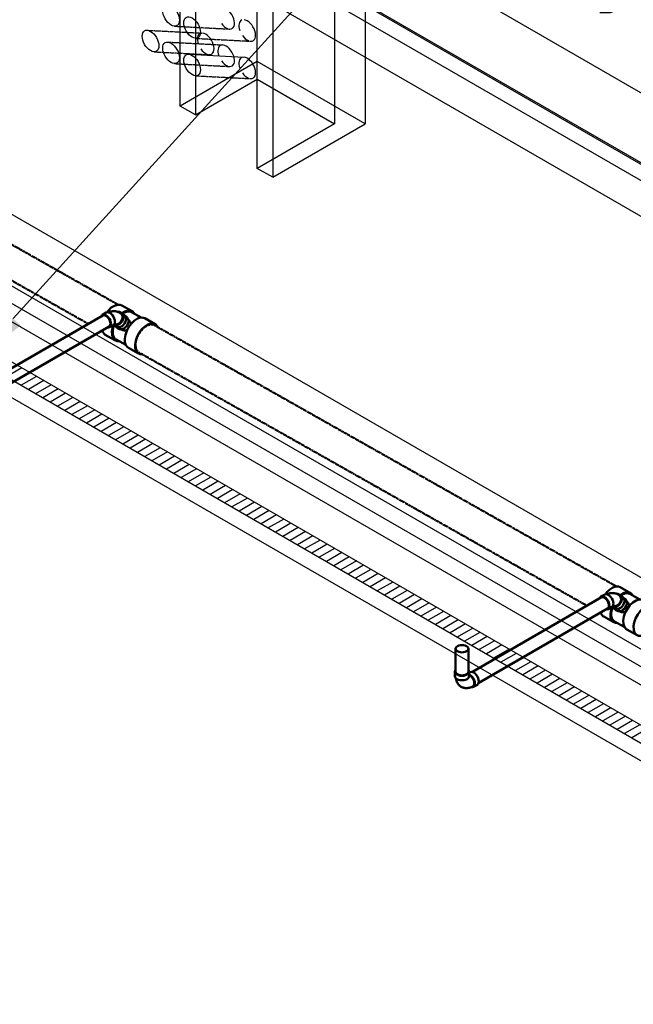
# Model space of a CAD drawing. Header units: inches. Extents: x -18562 to 18026, y -571 to 707.
# Tile 26 of 31: x 1312 to 1480, y 278 to 549. Entities that reach past the tile are written whole.
import ezdxf
from ezdxf import colors
from ezdxf.entities.mleader import LeaderData, LeaderLine
from ezdxf.math import Vec2, Vec3

# ---------------------------------------------------------------- set-up
doc = ezdxf.new("R2010")
doc.units = ezdxf.units.IN
doc.header["$LTSCALE"] = 0.5
doc.header["$MEASUREMENT"] = 0
doc.linetypes.add('Dash - 1_16_', pattern=[0.1875, 0.125, -0.0625])
doc.linetypes.add('Dot 1_32_', pattern=[0.03125, 0, -0.03125])
for name, color, linetype in [('M-DETL-LIGHT', 1, 'Continuous'), ('M-SECT-PATT', 8, 'Continuous'), ('P-PIPE', 3, 'Continuous'), ('P-SANR-FIXT', 6, 'Continuous'), ('S-ANNO-DIMS', 1, 'Continuous')]:
    doc.layers.add(name, color=color, linetype=linetype)
doc.styles.add('Annotative', font='romans.shx', dxfattribs={"width": 0.8, "height": 0.125})

# ---------------------------------------------------------------- blocks, each defined once
blk = doc.blocks.new('USM_H_Trench_Drain - USM_H_Trench_Drain-1077231-DRAINAGE ISOMETRIC')
at = {"layer": 'P-SANR-FIXT', "color": 1}
for p, q in [((1620.94, 274.73), (1231.95, 499.32)), ((1231.95, 494.42), (1616.17, 272.59)), ((1231.95, 494.42), (1616.7, 272.28)), ((1616.7, 267.38), (1231.95, 489.52))]:
    blk.add_line(p, q, dxfattribs=at)
blk = doc.blocks.new('Tee Reducing Sanitary - PVC - Sch 40 - DWV - Standard-V5-DRAINAGE ISOMETRIC')
at = {"layer": 'P-PIPE', "color": 90, "lineweight": 50}
for p, q in [((1342.68, 468.51), (1339.62, 470.22)), ((1340.94, 467.03), (1340.26, 467.58)), ((1345.01, 466.87), (1342.31, 468.38)), ((1348.82, 465.07), (1345.99, 466.66)), ((1337.79, 464.48), (1338.47, 463.94)), ((1335.09, 462.14), (1337.7, 460.67)), ((1338.07, 460.81), (1340.72, 459.32)), ((1341.45, 458.57), (1344.29, 456.98))]:
    blk.add_line(p, q, dxfattribs=at)
for points in [[(1335.71, 468.49, 0), (1335.96, 468.82, 0), (1336.77, 469.59, 0), (1337.61, 470.13, 0), (1338.45, 470.4, 0), (1339.2, 470.39, 0), (1339.62, 470.22, 0)], [(1343.13, 467.92, 0), (1342.68, 468.51, 0), (1342.03, 468.8, 0), (1341.28, 468.81, 0), (1340.45, 468.54, 0), (1339.64, 468.03, 0)], [(1342.31, 468.38, 0), (1341.92, 468.53, 0), (1341.21, 468.55, 0), (1340.43, 468.29, 0), (1339.89, 467.95, 0)], [(1340.43, 465.24, 0), (1340.66, 465.7, 0), (1340.77, 466.18, 0), (1340.77, 466.65, 0), (1340.64, 467.08, 0), (1340.41, 467.43, 0), (1340.26, 467.58, 0)], [(1340.94, 467.03, 0), (1341.09, 466.89, 0), (1341.33, 466.53, 0), (1341.45, 466.1, 0), (1341.45, 465.63, 0), (1341.34, 465.15, 0), (1341.11, 464.69, 0)], [(1342.14, 465.22, 0), (1342.04, 465.51, 0), (1341.92, 465.73, 0), (1341.81, 465.89, 0), (1341.71, 466.01, 0), (1341.62, 466.11, 0), (1341.54, 466.2, 0), (1341.37, 466.36, 0)], [(1341.61, 464.3, 0), (1342.32, 465.25, 0), (1343.13, 466.02, 0), (1343.98, 466.56, 0), (1344.81, 466.84, 0), (1345.57, 466.82, 0), (1345.99, 466.66, 0)], [(1334.88, 462.28, 0), (1334.42, 462.85, 0), (1334.25, 463.36, 0)], [(1337.39, 464.88, 0), (1337.12, 464.1, 0), (1336.94, 463.03, 0), (1336.99, 462.06, 0), (1337.25, 461.26, 0), (1337.7, 460.67, 0), (1338.34, 460.39, 0), (1338.76, 460.38, 0)], [(1337.49, 464.65, 0), (1337.32, 464.13, 0), (1337.15, 463.13, 0), (1337.19, 462.22, 0), (1337.44, 461.47, 0), (1337.87, 460.94, 0), (1338.07, 460.81, 0)], [(1337.71, 464.57, 0), (1337.96, 464.36, 0), (1338.37, 464.22, 0), (1338.81, 464.19, 0), (1339.27, 464.29, 0), (1339.71, 464.51, 0), (1340.11, 464.83, 0), (1340.43, 465.24, 0)], [(1341.11, 464.69, 0), (1340.79, 464.29, 0), (1340.4, 463.97, 0), (1339.95, 463.75, 0), (1339.49, 463.65, 0), (1339.05, 463.67, 0), (1338.65, 463.82, 0), (1338.47, 463.94, 0)], [(1341, 463.37, 0), (1340.94, 463.35, 0), (1340.57, 463.31, 0), (1340.32, 463.33, 0), (1340.13, 463.36, 0), (1339.98, 463.39, 0), (1339.85, 463.43, 0), (1339.73, 463.47, 0), (1339.61, 463.51, 0), (1339.49, 463.56, 0), (1339.25, 463.66, 0)], [(1341.45, 458.57, 0), (1341.24, 458.71, 0), (1340.78, 459.28, 0), (1340.52, 460.08, 0), (1340.48, 461.05, 0), (1340.65, 462.12, 0), (1341.04, 463.23, 0), (1341.61, 464.3, 0)], [(1349.52, 464.27, 0), (1349.49, 464.36, 0), (1349.03, 464.93, 0), (1348.4, 465.23, 0), (1347.64, 465.25, 0), (1346.81, 464.98, 0), (1345.96, 464.44, 0), (1345.15, 463.66, 0), (1344.44, 462.71, 0)], [(1334.88, 462.28, 0), (1335.09, 462.14, 0)], [(1344.44, 462.71, 0), (1343.87, 461.65, 0), (1343.48, 460.54, 0), (1343.31, 459.46, 0), (1343.35, 458.49, 0), (1343.61, 457.69, 0), (1344.08, 457.13, 0), (1344.71, 456.82, 0), (1345.36, 456.81, 0)]]:
    blk.add_polyline3d(points, dxfattribs=at)
blk = doc.blocks.new('Bend - PVC - Sch 40 - DWV_USACE - Standard-1109137-DRAINAGE ISOMETRIC')
at = {"layer": 'P-PIPE', "color": 90, "lineweight": 50}
for p, q in [((1335.36, 468.23), (1334.3, 467.62)), ((1340.23, 467.6), (1339.55, 468.14)), ((1336.28, 464.19), (1337.34, 464.81)), ((1337.36, 464.82), (1337.76, 464.5))]:
    blk.add_line(p, q, dxfattribs=at)
for points in [[(1335.29, 467.52, 0), (1334.93, 467.68, 0), (1334.59, 467.71, 0), (1334.3, 467.62, 0), (1334.08, 467.41, 0), (1333.94, 467.11, 0), (1333.94, 467.09, 0)], [(1335.65, 464.14, 0), (1335.65, 464.14, 0), (1335.99, 464.1, 0), (1336.28, 464.19, 0), (1336.5, 464.4, 0), (1336.64, 464.71, 0), (1336.69, 465.1, 0), (1336.64, 465.54, 0), (1336.5, 466.01, 0), (1336.28, 466.48, 0), (1335.99, 466.9, 0), (1335.65, 467.26, 0), (1335.29, 467.52, 0)], [(1335.36, 468.23, 0), (1335.65, 468.32, 0), (1335.99, 468.29, 0), (1336.35, 468.13, 0)], [(1339.04, 468.21, 0), (1338.86, 468.31, 0), (1338.67, 468.39, 0), (1338.48, 468.46, 0), (1338.29, 468.52, 0), (1338.09, 468.56, 0), (1337.9, 468.59, 0), (1337.7, 468.61, 0), (1337.51, 468.62, 0), (1337.31, 468.61, 0), (1337.13, 468.6, 0), (1336.94, 468.57, 0), (1336.76, 468.54, 0), (1336.58, 468.5, 0), (1336.4, 468.44, 0), (1336.23, 468.39, 0), (1336.06, 468.32, 0), (1335.99, 468.29, 0)], [(1336.35, 468.13, 0), (1336.72, 467.87, 0), (1337.05, 467.51, 0), (1337.34, 467.09, 0), (1337.56, 466.63, 0), (1337.7, 466.16, 0), (1337.75, 465.71, 0), (1337.7, 465.32, 0), (1337.56, 465.01, 0), (1337.34, 464.81, 0)], [(1337.41, 464.87, 0), (1337.64, 464.79, 0), (1338.09, 464.76, 0), (1338.55, 464.85, 0), (1338.99, 465.07, 0), (1339.39, 465.39, 0), (1339.71, 465.79, 0), (1339.94, 466.24, 0), (1340.06, 466.72, 0), (1340.06, 467.2, 0), (1339.94, 467.63, 0), (1339.71, 467.99, 0), (1339.39, 468.25, 0)], [(1339.41, 467.96, 0), (1339.63, 467.73, 0), (1339.84, 467.26, 0), (1339.86, 466.71, 0), (1339.7, 466.15, 0), (1339.37, 465.64, 0), (1338.91, 465.24, 0), (1338.38, 465.01, 0), (1337.85, 464.97, 0), (1337.59, 465.06, 0)], [(1339.39, 468.25, 0), (1338.99, 468.41, 0), (1338.59, 468.43, 0)], [(1339.04, 468.21, 0), (1339.21, 468.11, 0), (1339.38, 467.99, 0), (1339.41, 467.96, 0)]]:
    blk.add_polyline3d(points, dxfattribs=at)
blk = doc.blocks.new('Bend - PVC - Sch 40 - DWV_USACE - Standard-V1-DRAINAGE ISOMETRIC')
at = {"layer": 'P-PIPE', "color": 90, "lineweight": 50}
for p, q in [((1702.8, 212.65), (1702.8, 211.43)), ((1706.76, 211.43), (1706.76, 212.65)), ((1707.02, 212.51), (1706.77, 212.36)), ((1707.94, 208.46), (1709, 209.08))]:
    blk.add_line(p, q, dxfattribs=at)
for points in [[(1703.06, 213.22, 0), (1702.87, 212.95, 0), (1702.8, 212.65, 0), (1702.87, 212.36, 0), (1703.07, 212.08, 0), (1703.38, 211.85, 0)], [(1703.38, 210.62, 0), (1703.07, 210.86, 0), (1702.87, 211.13, 0), (1702.8, 211.43, 0), (1702.8, 211.43, 0)], [(1703.38, 211.85, 0), (1703.79, 211.66, 0), (1704.27, 211.55, 0), (1704.78, 211.51, 0), (1705.29, 211.55, 0), (1705.77, 211.66, 0), (1706.18, 211.85, 0), (1706.49, 212.08, 0), (1706.69, 212.36, 0), (1706.76, 212.65, 0), (1706.69, 212.95, 0), (1706.53, 213.17, 0)], [(1706.76, 211.43, 0), (1706.69, 211.13, 0), (1706.49, 210.86, 0), (1706.18, 210.62, 0), (1705.77, 210.44, 0), (1705.29, 210.33, 0), (1704.78, 210.29, 0), (1704.27, 210.33, 0), (1703.79, 210.44, 0), (1703.38, 210.62, 0)], [(1706.95, 211.79, 0), (1706.79, 211.86, 0)], [(1707.31, 208.41, 0), (1707.65, 208.38, 0), (1707.94, 208.46, 0), (1708.16, 208.67, 0), (1708.3, 208.98, 0), (1708.34, 209.37, 0), (1708.3, 209.82, 0), (1708.16, 210.29, 0), (1707.94, 210.75, 0), (1707.65, 211.17, 0), (1707.31, 211.53, 0), (1706.95, 211.79, 0)], [(1707.74, 208.63, 0), (1708.02, 208.85, 0), (1708.16, 209.23, 0), (1708.16, 209.72, 0), (1708.02, 210.27, 0), (1707.74, 210.81, 0), (1707.37, 211.28, 0), (1706.95, 211.61, 0)], [(1707.02, 212.51, 0), (1707.31, 212.59, 0), (1707.64, 212.56, 0), (1708.01, 212.41, 0)], [(1708.01, 212.41, 0), (1708.37, 212.14, 0), (1708.71, 211.79, 0), (1709, 211.36, 0), (1709.22, 210.9, 0), (1709.36, 210.43, 0), (1709.41, 209.98, 0), (1709.36, 209.59, 0), (1709.22, 209.28, 0), (1709, 209.08, 0), (1708.99, 209.08, 0)], [(1704.54, 208.51, 0), (1704.38, 208.61, 0), (1704.22, 208.73, 0), (1704.08, 208.85, 0), (1703.94, 208.98, 0), (1703.81, 209.12, 0), (1703.7, 209.26, 0), (1703.59, 209.41, 0), (1703.5, 209.56, 0), (1703.41, 209.72, 0), (1703.34, 209.88, 0), (1703.27, 210.03, 0), (1703.22, 210.2, 0), (1703.17, 210.36, 0), (1703.13, 210.52, 0), (1703.09, 210.68, 0), (1703.07, 210.84, 0), (1703.07, 210.86, 0)], [(1704.54, 208.51, 0), (1704.71, 208.42, 0), (1704.88, 208.34, 0), (1705.06, 208.28, 0), (1705.24, 208.22, 0), (1705.43, 208.18, 0), (1705.61, 208.16, 0), (1705.79, 208.14, 0), (1705.97, 208.13, 0), (1706.15, 208.14, 0), (1706.32, 208.15, 0), (1706.49, 208.18, 0), (1706.66, 208.21, 0), (1706.82, 208.25, 0), (1706.98, 208.29, 0), (1707.14, 208.35, 0), (1707.29, 208.4, 0), (1707.44, 208.47, 0), (1707.59, 208.54, 0), (1707.73, 208.61, 0), (1707.74, 208.63, 0)]]:
    blk.add_polyline3d(points, dxfattribs=at)
blk.add_arc((1706.59, 211.11), 0.613, 54.8013, 71.9437, dxfattribs=at)
blk = doc.blocks.new('Mechanical_Box_H_rvt-1-DRAINAGE ISOMETRIC')
at = {"layer": 'M-DETL-LIGHT'}
for p, q in [((1312.19, 452.99), (1307.95, 450.54)), ((1314.19, 451.84), (1309.95, 449.39)), ((1316.19, 450.68), (1311.95, 448.23)), ((1318.19, 449.53), (1313.95, 447.08)), ((1320.19, 448.37), (1315.95, 445.92)), ((1322.19, 447.22), (1317.95, 444.77)), ((1324.19, 446.06), (1319.95, 443.61)), ((1326.19, 444.91), (1321.95, 442.46)), ((1328.19, 443.75), (1323.95, 441.31)), ((1330.19, 442.6), (1325.95, 440.15)), ((1332.19, 441.45), (1327.95, 439)), ((1334.19, 440.29), (1329.95, 437.84)), ((1336.19, 439.14), (1331.95, 436.69)), ((1338.19, 437.98), (1333.95, 435.53)), ((1340.19, 436.83), (1335.95, 434.38)), ((1342.19, 435.67), (1337.95, 433.22)), ((1344.19, 434.52), (1339.95, 432.07)), ((1346.19, 433.36), (1341.95, 430.91)), ((1348.19, 432.21), (1343.95, 429.76)), ((1350.19, 431.05), (1345.95, 428.6)), ((1352.19, 429.9), (1347.95, 427.45)), ((1354.19, 428.74), (1349.95, 426.29)), ((1356.19, 427.59), (1351.95, 425.14)), ((1358.19, 426.43), (1353.95, 423.98)), ((1360.19, 425.28), (1355.95, 422.83)), ((1362.19, 424.12), (1357.95, 421.68)), ((1364.19, 422.97), (1359.95, 420.52)), ((1366.19, 421.82), (1361.95, 419.37)), ((1368.19, 420.66), (1363.95, 418.21)), ((1370.19, 419.51), (1365.95, 417.06)), ((1372.19, 418.35), (1367.95, 415.9)), ((1374.19, 417.2), (1369.95, 414.75)), ((1376.19, 416.04), (1371.95, 413.59)), ((1378.19, 414.89), (1373.95, 412.44)), ((1380.19, 413.73), (1375.95, 411.28)), ((1382.19, 412.58), (1377.95, 410.13)), ((1384.19, 411.42), (1379.95, 408.97)), ((1386.19, 410.27), (1381.95, 407.82)), ((1388.19, 409.11), (1383.95, 406.66)), ((1390.19, 407.96), (1385.95, 405.51)), ((1392.19, 406.8), (1387.95, 404.35)), ((1394.19, 405.65), (1389.95, 403.2)), ((1396.19, 404.49), (1391.95, 402.05)), ((1398.19, 403.34), (1393.95, 400.89)), ((1400.19, 402.19), (1395.95, 399.74)), ((1402.19, 401.03), (1397.95, 398.58)), ((1404.19, 399.88), (1399.95, 397.43)), ((1406.19, 398.72), (1401.95, 396.27)), ((1408.19, 397.57), (1403.95, 395.12)), ((1410.19, 396.41), (1405.95, 393.96)), ((1412.19, 395.26), (1407.95, 392.81)), ((1414.19, 394.1), (1409.95, 391.65)), ((1416.19, 392.95), (1411.95, 390.5)), ((1418.19, 391.79), (1413.95, 389.34)), ((1420.19, 390.64), (1415.95, 388.19)), ((1422.19, 389.48), (1417.95, 387.03)), ((1424.19, 388.33), (1419.95, 385.88)), ((1426.19, 387.17), (1421.95, 384.72)), ((1428.19, 386.02), (1423.95, 383.57)), ((1430.19, 384.87), (1425.95, 382.42)), ((1432.19, 383.71), (1427.95, 381.26)), ((1434.19, 382.56), (1429.95, 380.11)), ((1436.19, 381.4), (1431.95, 378.95)), ((1438.19, 380.25), (1433.95, 377.8)), ((1440.19, 379.09), (1435.95, 376.64)), ((1442.19, 377.94), (1437.95, 375.49)), ((1444.19, 376.78), (1439.95, 374.33)), ((1446.19, 375.63), (1441.95, 373.18)), ((1448.19, 374.47), (1443.95, 372.02)), ((1450.19, 373.32), (1445.95, 370.87)), ((1452.19, 372.16), (1447.95, 369.71)), ((1454.19, 371.01), (1449.95, 368.56)), ((1456.19, 369.85), (1451.95, 367.4)), ((1458.19, 368.7), (1453.95, 366.25)), ((1460.19, 367.54), (1455.95, 365.1)), ((1462.19, 366.39), (1457.95, 363.94)), ((1464.19, 365.24), (1459.95, 362.79)), ((1466.19, 364.08), (1461.95, 361.63)), ((1468.19, 362.93), (1463.95, 360.48)), ((1470.19, 361.77), (1465.95, 359.32)), ((1472.19, 360.62), (1467.95, 358.17)), ((1474.19, 359.46), (1469.95, 357.01)), ((1476.19, 358.31), (1471.95, 355.86)), ((1478.19, 357.15), (1473.95, 354.7)), ((1480.19, 356), (1475.95, 353.55)), ((1482.19, 354.84), (1477.95, 352.39)), ((1484.19, 353.69), (1479.95, 351.24))]:
    blk.add_line(p, q, dxfattribs=at)
at = {"layer": 'P-PIPE', "color": 90, "linetype": 'Dash - 1_16_', "lineweight": 50}
for p, q in [((1338.44, 470.51), (1249.4, 520.84)), ((1245.15, 513.34), (1330.24, 465.24)), ((1475.82, 392.84), (1348.6, 464.76)), ((1334.05, 463.08), (1334.27, 462.96)), ((1344.35, 457.26), (1467.39, 387.71)), ((1471.19, 385.53), (1471.4, 385.41))]:
    blk.add_line(p, q, dxfattribs=at)
at = {"layer": 'P-PIPE', "color": 90, "lineweight": 50}
for p, q in [((1334.42, 467.42), (1300.41, 447.79)), ((1302.15, 444.75), (1336.17, 464.39)), ((1471.64, 389.89), (1436.13, 369.4)), ((1437.9, 366.38), (1473.24, 386.78)), ((1431.5, 375.75), (1431.5, 369.42)), ((1435, 369.42), (1435, 375.75))]:
    blk.add_line(p, q, dxfattribs=at)
for points in [[(1334.4, 467.41, 0), (1334.42, 467.42, 0), (1334.67, 467.5, 0), (1334.97, 467.47, 0), (1335.29, 467.34, 0)], [(1335.29, 467.34, 0), (1335.61, 467.1, 0), (1335.91, 466.79, 0), (1336.17, 466.41, 0), (1336.36, 466, 0), (1336.49, 465.59, 0), (1336.53, 465.19, 0)], [(1336.53, 465.19, 0), (1336.49, 464.85, 0), (1336.36, 464.57, 0), (1336.17, 464.4, 0)], [(1471.64, 389.89, 0), (1471.81, 389.95, 0), (1472.11, 389.92, 0), (1472.43, 389.78, 0)], [(1472.43, 389.78, 0), (1472.75, 389.55, 0), (1473.05, 389.23, 0), (1473.3, 388.86, 0), (1473.5, 388.45, 0), (1473.62, 388.03, 0), (1473.67, 387.64, 0)], [(1473.67, 387.64, 0), (1473.62, 387.29, 0), (1473.5, 387.02, 0), (1473.24, 386.78, 0)], [(1434.49, 376.46, 0), (1434.13, 376.62, 0), (1433.7, 376.73, 0), (1433.25, 376.76, 0), (1432.8, 376.73, 0), (1432.38, 376.62, 0), (1432.01, 376.46, 0)], [(1432.01, 376.46, 0), (1431.74, 376.25, 0), (1431.56, 376.01, 0), (1431.5, 375.75, 0), (1431.56, 375.49, 0), (1431.74, 375.24, 0), (1432.01, 375.03, 0)], [(1432.01, 375.03, 0), (1432.38, 374.87, 0), (1432.8, 374.77, 0), (1433.25, 374.74, 0), (1433.7, 374.77, 0), (1434.13, 374.87, 0), (1434.49, 375.03, 0)], [(1434.49, 375.03, 0), (1434.77, 375.24, 0), (1434.94, 375.49, 0), (1435, 375.75, 0), (1434.94, 376.01, 0), (1434.77, 376.25, 0), (1434.49, 376.46, 0)], [(1432.01, 368.71, 0), (1431.74, 368.92, 0), (1431.56, 369.16, 0), (1431.5, 369.41, 0)], [(1434.49, 368.71, 0), (1434.13, 368.55, 0), (1433.7, 368.45, 0), (1433.25, 368.41, 0), (1432.8, 368.45, 0), (1432.38, 368.55, 0), (1432.01, 368.71, 0)], [(1435, 369.42, 0), (1434.94, 369.16, 0), (1434.77, 368.92, 0), (1434.49, 368.71, 0)]]:
    blk.add_polyline3d(points, dxfattribs=at)
at = {"layer": 'P-PIPE', "color": 90, "linetype": 'Dot 1_32_', "lineweight": 50}
for points in [[(1343.43, 459.25, 0), (1343.52, 460.23, 0), (1343.82, 461.26, 0), (1344.3, 462.27, 0), (1344.92, 463.2, 0), (1345.66, 463.97, 0), (1346.45, 464.55, 0)], [(1346.45, 464.55, 0), (1347.24, 464.88, 0), (1347.97, 464.96, 0), (1348.61, 464.76, 0), (1348.64, 464.73, 0)], [(1344.43, 457.24, 0), (1344.34, 457.26, 0), (1343.85, 457.72, 0), (1343.54, 458.39, 0), (1343.43, 459.25, 0)]]:
    blk.add_polyline3d(points, dxfattribs=at)
at = {"layer": 'P-PIPE', "color": 90, "lineweight": 50}
for name, p in [('Tee Reducing Sanitary - PVC - Sch 40 - DWV - Standard-V5-DRAINAGE ISOMETRIC', (0, 0)), ('Bend - PVC - Sch 40 - DWV_USACE - Standard-1109137-DRAINAGE ISOMETRIC', (0, 0)), ('Tee Reducing Sanitary - PVC - Sch 40 - DWV - Standard-V5-DRAINAGE ISOMETRIC', (137.14, -77.55)), ('Bend - PVC - Sch 40 - DWV_USACE - Standard-1109137-DRAINAGE ISOMETRIC', (137.14, -77.55)), ('Bend - PVC - Sch 40 - DWV_USACE - Standard-V1-DRAINAGE ISOMETRIC', (-271.53, 156.77))]:
    blk.add_blockref(name, p, dxfattribs=at)
at = {"layer": 'P-SANR-FIXT', "color": 4, "lineweight": 50}
blk.add_blockref('USM_H_Trench_Drain - USM_H_Trench_Drain-1077231-DRAINAGE ISOMETRIC', (0, 0), dxfattribs=at)

msp = doc.modelspace()

# ---------------------------------------------------------------- linework, layer by layer
at = {"layer": 'M-SECT-PATT', "lineweight": -3}
for p, q in [((1376.94, 507.91), (1376.94, 677.95)), ((2032.43, 211.15), (1231.98, 673.29)), ((1359.97, 663.25), (1359.97, 522.61)), ((1398.15, 660.8), (1398.15, 520.16)), ((1406.64, 660.8), (1406.64, 520.16)), ((1231.98, 654.07), (2032.43, 191.93)), ((1231.98, 653.68), (2032.43, 191.54)), ((1381.18, 651), (1381.18, 505.46)), ((2032.43, 187.03), (1231.98, 649.17)), ((1219.25, 646.72), (2015.47, 187.02)), ((1355.72, 525.06), (1355.72, 601.81)), ((2066.37, 58.17), (1231.98, 539.9)), ((1358.07, 539.31), (1373.21, 538.52)), ((1376.94, 537.31), (1355.72, 525.06)), ((1406.64, 520.16), (1376.94, 537.31)), ((1359.97, 522.61), (1376.94, 532.41)), ((1376.94, 532.41), (1398.15, 520.16)), ((1359.97, 522.61), (1355.72, 525.06)), ((2032.43, 58.02), (1231.98, 520.16)), ((1398.15, 520.16), (1376.94, 507.91)), ((1381.18, 505.46), (1406.64, 520.16)), ((1231.98, 515.41), (2015.45, 63.07)), ((1231.98, 510.36), (2015.45, 58.02)), ((1381.18, 505.46), (1376.94, 507.91))]:
    msp.add_line(p, q, dxfattribs=at)
at = {"layer": 'M-SECT-PATT', "linetype": 'Dash - 1_16_', "lineweight": -3}
for p, q in [((1346.63, 545.91), (1361.78, 545.12)), ((1354.16, 547.03), (1369.3, 546.24)), ((1352.27, 542.66), (1367.41, 541.87)), ((1359.96, 543.68), (1375.13, 542.89)), ((1348.52, 539.98), (1363.67, 539.19)), ((1354.16, 536.73), (1369.3, 535.94)), ((1359.96, 533.38), (1375.13, 532.59))]:
    msp.add_line(p, q, dxfattribs=at)
at = {"layer": 'M-SECT-PATT', "lineweight": -3}
for centre, start_param, end_param in [((1368.37, 549.2), 5.942547, 9.038855), ((1368.37, 549.2), 4.883091, 5.642784), ((1374.17, 545.86), 3.0628, 4.388395), ((1374.17, 545.86), 5.942547, 9.038855), ((1362.74, 542.16), 3.0628, 4.388395), ((1362.74, 542.16), 5.942547, 9.038855), ((1368.37, 538.9), 5.942547, 9.038855), ((1374.17, 545.86), 4.883091, 5.642784), ((1362.74, 542.16), 4.883091, 5.642784), ((1368.37, 538.9), 3.0628, 4.388395), ((1368.37, 538.9), 4.883091, 5.642784), ((1374.17, 535.56), 3.0628, 4.388395), ((1374.17, 535.56), 5.942547, 9.038855), ((1374.17, 535.56), 4.883091, 5.642784)]:
    msp.add_ellipse(centre, major_axis=(1.62, -2.81), ratio=0.57735, start_param=start_param, end_param=end_param, dxfattribs=at)
at = {"layer": 'P-PIPE', "lineweight": -3}
for centre in [(1353.2, 550), (1359, 546.65), (1347.56, 542.95), (1353.2, 539.7), (1359, 536.35)]:
    msp.add_ellipse(centre, major_axis=(1.62, -2.81), ratio=0.57735, dxfattribs=at)

# ---------------------------------------------------------------- block references
msp.add_blockref('Mechanical_Box_H_rvt-1-DRAINAGE ISOMETRIC', (0, 0), dxfattribs=at)

# ---------------------------------------------------------------- leaders
at = {"layer": 'S-ANNO-DIMS', "lineweight": -3}
ml = msp.add_multileader_mtext('Standard', dxfattribs=at)
ml.set_content('8"%%C SOLID PVC DRAIN', color=2, style='Annotative')
ml.set_leader_properties()
ml.build(insert=Vec2(0, 0))
ml.multileader.update_dxf_attribs({"text_right_attachment_type": 3, "dogleg_length": 0.36, "arrow_head_size": 17.28, "scale": 96})
ctx = ml.context
ctx.base_point, ctx.scale, ctx.char_height, ctx.arrow_head_size, ctx.landing_gap_size, ctx.plane_origin = Vec3(661.82, 603.03), 96, 12, 17.28, 8.64, Vec3(629.86, 597.83)
ctx.right_attachment = 3
notes = []
notes.append((ctx, [(1, (1, 1, 0), (856.53, 580.74), (-1, 0), 102.91, [(0, [(942.17, 336.22)], 0, [])])]))
ctx.mtext.insert, ctx.mtext.width, ctx.mtext.flow_direction = Vec3(670.46, 609.03), 79.9378, 5
ml = msp.add_multileader_mtext('Standard', dxfattribs=at)
ml.set_content('3"%%C SOLID PVC FROM\\PPERIMETER TRENCH\\PDRAIN (TYP.)', color=2, style='Annotative')
ml.set_leader_properties()
ml.build(insert=Vec2(0, 0))
ml.multileader.update_dxf_attribs({"dogleg_length": 0.36, "arrow_head_size": 17.28, "scale": 96})
ctx = ml.context
ctx.base_point, ctx.scale, ctx.char_height, ctx.arrow_head_size, ctx.landing_gap_size, ctx.plane_origin = Vec3(1460.88, 595.03), 96, 12, 17.28, 8.64, Vec3(1426.32, 595.03)
notes.append((ctx, [(0, (1, 1, 0), (1426.32, 595.03), (1, 0), 34.56, [(0, [(1298.13, 453.82)], 0, [])])]))
ctx.mtext.insert, ctx.mtext.flow_direction = Vec3(1469.52, 603.03), 5
for ctx, leaders in notes:
    for number, flags, end, landing, length, lines in leaders:
        leader = LeaderData()
        leader.index, (leader.has_last_leader_line, leader.has_dogleg_vector, leader.attachment_direction) = number, flags
        leader.last_leader_point, leader.dogleg_vector, leader.dogleg_length = Vec3(end), Vec3(landing), length
        for number, points, colour, breaks in lines:
            line = LeaderLine()
            line.index, line.vertices, line.color, line.breaks = number, Vec3.list(points), colors.encode_raw_color(colour), breaks
            leader.lines.append(line)
        ctx.leaders.append(leader)

doc.saveas('drawing.dxf')
